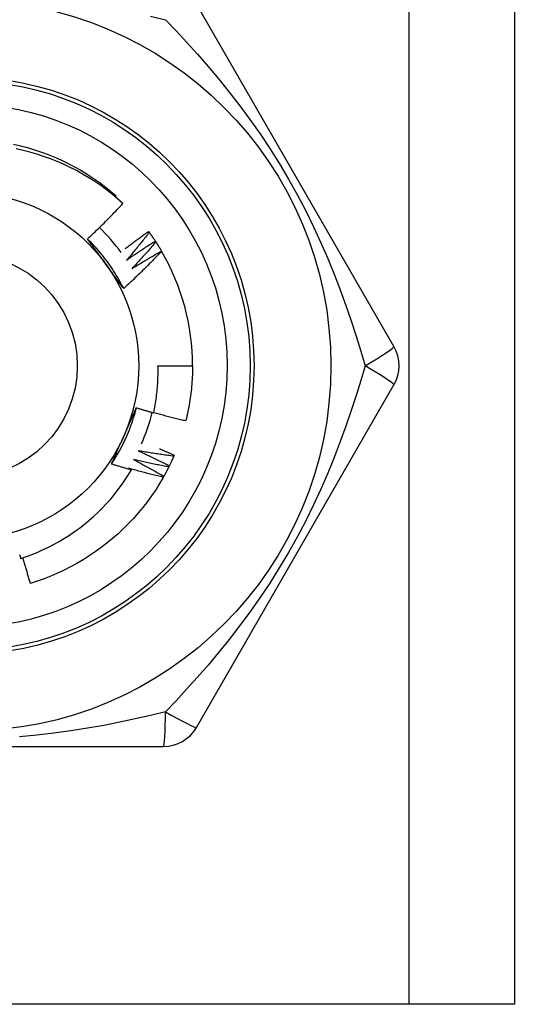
# Model space of a CAD drawing. Header units: inches. Extents: x 4 to 76.4, y 5.6 to 49.6.
# Tile 7 of 56: x 21.6 to 21.9, y 19.7 to 20.3. Entities that reach past the tile are written whole.
import ezdxf

# ---------------------------------------------------------------- set-up
doc = ezdxf.new("R2010")
doc.units = ezdxf.units.IN
doc.header["$LTSCALE"] = 4.856739
doc.header["$MEASUREMENT"] = 0
doc.layers.add('Visible Edges(ANSI)', color=7, linetype='Continuous', lineweight=25)
doc.layers.add('Visible Tangent Edges(ANSI)', color=7, linetype='Continuous', lineweight=25)

msp = doc.modelspace()

# ---------------------------------------------------------------- linework, layer by layer
at = {"layer": 'Visible Edges(ANSI)'}
for p, q in [((21.90045, 36.07116), (21.90045, 19.67817)), ((21.8253, 20.08847), (21.702, 20.30202)), ((21.65122, 20.18185), (21.65176, 20.18249)), ((21.67202, 20.1603), (21.67245, 20.1597)), ((21.67621, 20.15426), (21.67662, 20.15364)), ((21.68009, 20.14802), (21.68015, 20.14792)), ((21.67791, 20.07648), (21.6995, 20.07648)), ((21.702, 19.85093), (21.8253, 20.06448)), ((21.68805, 20.02071), (21.68776, 20.02003)), ((21.65947, 20.01257), (21.66131, 20.01148)), ((21.68498, 20.01403), (21.68466, 20.01337)), ((21.68157, 20.00752), (21.68121, 20.00688)), ((21.43464, 19.83893), (21.68123, 19.83893)), ((21.83481, 19.67817), (21.28105, 19.67817)), ((21.90045, 19.67817), (21.83481, 19.67817))]:
    msp.add_line(p, q, dxfattribs=at)
at = {"layer": 'Visible Edges(ANSI)', "flags": 128}
for points in [[(21.58769, 20.21478), (21.5921, 20.21374), (21.59648, 20.21257), (21.60082, 20.21126), (21.60512, 20.20981), (21.60937, 20.20823), (21.61356, 20.20652), (21.61771, 20.20468), (21.62179, 20.20271), (21.62581, 20.20061), (21.62975, 20.19839), (21.63363, 20.19604), (21.63743, 20.19357), (21.64114, 20.19098), (21.64477, 20.18826), (21.64831, 20.18543), (21.65176, 20.18249)], [(21.65601, 20.17765), (21.65267, 20.18062), (21.64924, 20.18348), (21.64573, 20.18623), (21.64213, 20.18886), (21.63845, 20.19138), (21.6347, 20.19377), (21.63087, 20.19605), (21.62696, 20.19821), (21.62299, 20.20024), (21.61895, 20.20214), (21.61485, 20.20392), (21.61069, 20.20556), (21.60648, 20.20707), (21.60223, 20.20845), (21.59795, 20.20968), (21.59362, 20.21078), (21.58927, 20.21173)], [(21.63386, 20.15561), (21.63481, 20.1565), (21.63576, 20.15739), (21.63671, 20.15828), (21.63766, 20.15918), (21.6386, 20.16008), (21.63954, 20.16098), (21.64048, 20.16188), (21.64141, 20.16279), (21.64235, 20.1637), (21.64328, 20.16461), (21.6442, 20.16552), (21.64513, 20.16644), (21.64605, 20.16736), (21.64697, 20.16828), (21.64789, 20.16921), (21.6488, 20.17013), (21.64971, 20.17106), (21.65062, 20.172), (21.65152, 20.17293), (21.65243, 20.17387), (21.65333, 20.17481), (21.65423, 20.17575), (21.65512, 20.1767), (21.65601, 20.17765)], [(21.65751, 20.14959), (21.65811, 20.15005), (21.6587, 20.1505), (21.6593, 20.15096), (21.6599, 20.15141), (21.6605, 20.15186), (21.6611, 20.15232), (21.6617, 20.15277), (21.6623, 20.15322), (21.6629, 20.15367), (21.6635, 20.15412), (21.66411, 20.15456), (21.66471, 20.15501), (21.66531, 20.15546), (21.66592, 20.1559), (21.66653, 20.15635), (21.66713, 20.15679), (21.66774, 20.15723), (21.66835, 20.15767), (21.66896, 20.15811), (21.66957, 20.15855), (21.67018, 20.15899), (21.67079, 20.15942), (21.6714, 20.15986), (21.67202, 20.1603)], [(21.67245, 20.1597), (21.67188, 20.15896), (21.6713, 20.15823), (21.67072, 20.15749), (21.67014, 20.15675), (21.66956, 20.15602), (21.66898, 20.15529), (21.66839, 20.15456), (21.66781, 20.15383), (21.66722, 20.1531), (21.66663, 20.15237), (21.66604, 20.15164), (21.66545, 20.15091), (21.66486, 20.15019), (21.66427, 20.14947), (21.66367, 20.14874), (21.66307, 20.14802), (21.66247, 20.1473), (21.66187, 20.14658), (21.66127, 20.14586), (21.66067, 20.14514), (21.66007, 20.14443), (21.65946, 20.14371), (21.65885, 20.143), (21.65825, 20.14229)], [(21.67245, 20.1597), (21.67261, 20.15948), (21.67277, 20.15925), (21.67294, 20.15903), (21.6731, 20.15881), (21.67326, 20.15858), (21.67342, 20.15836), (21.67357, 20.15813), (21.67373, 20.15791), (21.67389, 20.15768), (21.67405, 20.15746), (21.67421, 20.15723), (21.67436, 20.157), (21.67452, 20.15678), (21.67468, 20.15655), (21.67483, 20.15632), (21.67499, 20.15609), (21.67514, 20.15586), (21.67529, 20.15564), (21.67545, 20.15541), (21.6756, 20.15518), (21.67575, 20.15495), (21.67591, 20.15472), (21.67606, 20.15449), (21.67621, 20.15426)], [(21.65648, 20.12459), (21.65576, 20.12603), (21.65502, 20.12746), (21.65426, 20.12888), (21.65348, 20.13028), (21.65268, 20.13168), (21.65186, 20.13306), (21.65102, 20.13443), (21.65016, 20.13579), (21.64928, 20.13714), (21.64838, 20.13847), (21.64746, 20.13979), (21.64652, 20.1411), (21.64556, 20.14239), (21.64459, 20.14367), (21.6436, 20.14493), (21.64258, 20.14618), (21.64155, 20.14741), (21.64051, 20.14863), (21.63944, 20.14984), (21.63836, 20.15102), (21.63726, 20.1522), (21.63614, 20.15335), (21.63501, 20.15449), (21.63385, 20.15561)], [(21.64529, 20.13994), (21.64481, 20.1406), (21.64433, 20.14126), (21.64385, 20.14192), (21.64337, 20.14258), (21.64289, 20.14323), (21.64242, 20.14389), (21.64194, 20.14454), (21.64146, 20.1452), (21.64099, 20.14585), (21.64051, 20.14651), (21.64004, 20.14716), (21.63956, 20.14781), (21.63908, 20.14847), (21.63861, 20.14912), (21.63813, 20.14977), (21.63766, 20.15042), (21.63718, 20.15107), (21.63671, 20.15172), (21.63623, 20.15237), (21.63576, 20.15302), (21.63528, 20.15367), (21.63481, 20.15432), (21.63433, 20.15496), (21.63386, 20.15561)], [(21.65825, 20.14229), (21.65898, 20.1428), (21.65972, 20.14332), (21.66046, 20.14383), (21.6612, 20.14434), (21.66194, 20.14485), (21.66268, 20.14536), (21.66343, 20.14586), (21.66417, 20.14637), (21.66491, 20.14687), (21.66566, 20.14738), (21.66641, 20.14788), (21.66716, 20.14838), (21.66791, 20.14888), (21.66866, 20.14937), (21.66941, 20.14987), (21.67016, 20.15036), (21.67091, 20.15085), (21.67167, 20.15135), (21.67242, 20.15183), (21.67318, 20.15232), (21.67394, 20.15281), (21.67469, 20.15329), (21.67545, 20.15378), (21.67621, 20.15426)], [(21.67662, 20.15364), (21.676, 20.15294), (21.67539, 20.15223), (21.67477, 20.15153), (21.67416, 20.15082), (21.67354, 20.15012), (21.67292, 20.14942), (21.6723, 20.14872), (21.67168, 20.14802), (21.67105, 20.14732), (21.67043, 20.14662), (21.6698, 20.14593), (21.66917, 20.14523), (21.66854, 20.14454), (21.66791, 20.14385), (21.66728, 20.14316), (21.66664, 20.14247), (21.66601, 20.14178), (21.66537, 20.14109), (21.66474, 20.1404), (21.6641, 20.13972), (21.66346, 20.13903), (21.66281, 20.13835), (21.66217, 20.13767), (21.66153, 20.13699)], [(21.67662, 20.15364), (21.67677, 20.15341), (21.67692, 20.15318), (21.67707, 20.15295), (21.67721, 20.15272), (21.67736, 20.15249), (21.67751, 20.15225), (21.67766, 20.15202), (21.6778, 20.15179), (21.67795, 20.15155), (21.6781, 20.15132), (21.67824, 20.15108), (21.67839, 20.15085), (21.67853, 20.15062), (21.67867, 20.15038), (21.67882, 20.15015), (21.67896, 20.14991), (21.6791, 20.14967), (21.67924, 20.14944), (21.67939, 20.1492), (21.67953, 20.14896), (21.67967, 20.14873), (21.67981, 20.14849), (21.67995, 20.14825), (21.68009, 20.14801)], [(21.68015, 20.14792), (21.6792, 20.14691), (21.67824, 20.14591), (21.67728, 20.14491), (21.67632, 20.14392), (21.67535, 20.14292), (21.67439, 20.14193), (21.67342, 20.14095), (21.67244, 20.13996), (21.67147, 20.13898), (21.67049, 20.138), (21.6695, 20.13703), (21.66852, 20.13605), (21.66753, 20.13508), (21.66654, 20.13411), (21.66555, 20.13315), (21.66455, 20.13219), (21.66355, 20.13123), (21.66255, 20.13027), (21.66155, 20.12932), (21.66054, 20.12837), (21.65953, 20.12742), (21.65851, 20.12648), (21.6575, 20.12553), (21.65648, 20.12459)], [(21.66153, 20.13699), (21.66229, 20.13747), (21.66305, 20.13794), (21.66382, 20.13842), (21.66458, 20.13889), (21.66535, 20.13936), (21.66612, 20.13983), (21.66689, 20.1403), (21.66765, 20.14076), (21.66842, 20.14123), (21.6692, 20.14169), (21.66997, 20.14215), (21.67074, 20.14261), (21.67152, 20.14307), (21.67229, 20.14353), (21.67307, 20.14398), (21.67384, 20.14444), (21.67462, 20.14489), (21.6754, 20.14534), (21.67618, 20.14579), (21.67696, 20.14624), (21.67774, 20.14669), (21.67852, 20.14713), (21.67931, 20.14757), (21.68009, 20.14802)], [(21.65648, 20.12459), (21.65601, 20.12523), (21.65555, 20.12586), (21.65508, 20.1265), (21.65462, 20.12713), (21.65415, 20.12777), (21.65369, 20.1284), (21.65322, 20.12904), (21.65276, 20.12968), (21.65229, 20.13032), (21.65182, 20.13095), (21.65136, 20.13159), (21.65089, 20.13223), (21.65043, 20.13287), (21.64996, 20.13351), (21.6495, 20.13415), (21.64903, 20.13479), (21.64856, 20.13543), (21.6481, 20.13607), (21.64763, 20.13672), (21.64716, 20.13736), (21.64669, 20.13801), (21.64622, 20.13865), (21.64575, 20.1393), (21.64529, 20.13994)], [(21.67522, 20.04711), (21.67548, 20.04831), (21.67572, 20.04952), (21.67595, 20.05073), (21.67617, 20.05195), (21.67638, 20.05316), (21.67657, 20.05438), (21.67675, 20.0556), (21.67692, 20.05682), (21.67707, 20.05804), (21.67722, 20.05926), (21.67735, 20.06049), (21.67747, 20.06171), (21.67757, 20.06294), (21.67767, 20.06417), (21.67775, 20.06539), (21.67782, 20.06662), (21.67787, 20.06785), (21.67791, 20.06908), (21.67794, 20.07032), (21.67796, 20.07155), (21.67797, 20.07278), (21.67796, 20.07401), (21.67794, 20.07524), (21.67791, 20.07648)], [(21.6995, 20.07648), (21.69949, 20.07504), (21.69947, 20.0736), (21.69943, 20.07216), (21.69938, 20.07072), (21.69932, 20.06928), (21.69923, 20.06784), (21.69914, 20.0664), (21.69903, 20.06497), (21.6989, 20.06353), (21.69877, 20.0621), (21.69861, 20.06067), (21.69844, 20.05924), (21.69826, 20.05781), (21.69806, 20.05638), (21.69785, 20.05495), (21.69763, 20.05353), (21.69739, 20.05211), (21.69713, 20.05069), (21.69686, 20.04928), (21.69658, 20.04787), (21.69628, 20.04646), (21.69597, 20.04505), (21.69564, 20.04365), (21.6953, 20.04225)], [(21.64888, 20.01519), (21.64976, 20.01653), (21.65063, 20.01789), (21.65148, 20.01925), (21.65231, 20.02063), (21.65311, 20.02202), (21.6539, 20.02342), (21.65467, 20.02484), (21.65541, 20.02626), (21.65614, 20.0277), (21.65684, 20.02914), (21.65753, 20.0306), (21.65819, 20.03206), (21.65883, 20.03354), (21.65945, 20.03502), (21.66005, 20.03652), (21.66062, 20.03802), (21.66118, 20.03953), (21.66171, 20.04104), (21.66222, 20.04257), (21.66271, 20.0441), (21.66317, 20.04564), (21.66361, 20.04718), (21.66403, 20.04874), (21.66443, 20.05029)], [(21.65657, 20.03256), (21.6569, 20.0333), (21.65723, 20.03405), (21.65756, 20.03479), (21.6579, 20.03553), (21.65823, 20.03627), (21.65856, 20.03702), (21.65888, 20.03776), (21.65921, 20.0385), (21.65954, 20.03924), (21.65987, 20.03998), (21.6602, 20.04071), (21.66053, 20.04145), (21.66085, 20.04219), (21.66118, 20.04293), (21.66151, 20.04367), (21.66183, 20.0444), (21.66216, 20.04514), (21.66248, 20.04588), (21.66281, 20.04661), (21.66313, 20.04735), (21.66346, 20.04808), (21.66378, 20.04882), (21.6641, 20.04956), (21.66443, 20.05029)], [(21.66443, 20.05029), (21.66488, 20.05015), (21.66532, 20.05002), (21.66577, 20.04988), (21.66622, 20.04974), (21.66667, 20.04961), (21.66712, 20.04947), (21.66757, 20.04934), (21.66802, 20.0492), (21.66847, 20.04907), (21.66892, 20.04893), (21.66937, 20.0488), (21.66982, 20.04867), (21.67027, 20.04853), (21.67072, 20.0484), (21.67117, 20.04827), (21.67162, 20.04814), (21.67207, 20.04801), (21.67252, 20.04788), (21.67297, 20.04775), (21.67342, 20.04762), (21.67387, 20.04749), (21.67432, 20.04736), (21.67477, 20.04724), (21.67522, 20.04711)], [(21.67527, 20.04735), (21.6761, 20.04712), (21.67693, 20.04689), (21.67776, 20.04666), (21.67859, 20.04644), (21.67942, 20.04621), (21.68026, 20.04599), (21.68109, 20.04577), (21.68192, 20.04555), (21.68275, 20.04533), (21.68359, 20.04512), (21.68442, 20.0449), (21.68525, 20.04469), (21.68609, 20.04448), (21.68692, 20.04427), (21.68776, 20.04406), (21.6886, 20.04385), (21.68943, 20.04364), (21.69027, 20.04344), (21.69111, 20.04324), (21.69194, 20.04304), (21.69278, 20.04284), (21.69362, 20.04264), (21.69446, 20.04245), (21.6953, 20.04225)], [(21.64888, 20.01519), (21.64919, 20.01591), (21.64951, 20.01663), (21.64983, 20.01735), (21.65014, 20.01807), (21.65046, 20.01879), (21.65078, 20.01951), (21.6511, 20.02024), (21.65142, 20.02096), (21.65174, 20.02168), (21.65206, 20.0224), (21.65238, 20.02312), (21.6527, 20.02385), (21.65302, 20.02457), (21.65334, 20.02529), (21.65366, 20.02602), (21.65398, 20.02674), (21.6543, 20.02747), (21.65463, 20.02819), (21.65495, 20.02892), (21.65527, 20.02964), (21.6556, 20.03037), (21.65592, 20.0311), (21.65625, 20.03183), (21.65657, 20.03256)], [(21.66554, 20.02344), (21.66636, 20.02306), (21.66718, 20.02269), (21.668, 20.02231), (21.66881, 20.02193), (21.66963, 20.02155), (21.67044, 20.02117), (21.67126, 20.02079), (21.67207, 20.0204), (21.67288, 20.02002), (21.67369, 20.01963), (21.67451, 20.01924), (21.67532, 20.01885), (21.67613, 20.01846), (21.67693, 20.01806), (21.67774, 20.01767), (21.67855, 20.01727), (21.67936, 20.01687), (21.68016, 20.01647), (21.68097, 20.01607), (21.68177, 20.01566), (21.68258, 20.01526), (21.68338, 20.01485), (21.68418, 20.01444), (21.68498, 20.01403)], [(21.68776, 20.02003), (21.68683, 20.02015), (21.6859, 20.02028), (21.68498, 20.0204), (21.68405, 20.02053), (21.68312, 20.02066), (21.68219, 20.02079), (21.68127, 20.02092), (21.68034, 20.02105), (21.67941, 20.02119), (21.67849, 20.02132), (21.67756, 20.02146), (21.67664, 20.0216), (21.67571, 20.02175), (21.67479, 20.02189), (21.67386, 20.02204), (21.67294, 20.02219), (21.67201, 20.02234), (21.67109, 20.02249), (21.67016, 20.02264), (21.66924, 20.0228), (21.66831, 20.02295), (21.66739, 20.02311), (21.66647, 20.02327), (21.66554, 20.02344)], [(21.67879, 20.02475), (21.67918, 20.02458), (21.67957, 20.02442), (21.67995, 20.02425), (21.68034, 20.02409), (21.68073, 20.02392), (21.68111, 20.02376), (21.6815, 20.02359), (21.68189, 20.02342), (21.68227, 20.02326), (21.68266, 20.02309), (21.68305, 20.02292), (21.68343, 20.02275), (21.68382, 20.02259), (21.6842, 20.02242), (21.68459, 20.02225), (21.68497, 20.02208), (21.68536, 20.02191), (21.68574, 20.02174), (21.68613, 20.02157), (21.68651, 20.0214), (21.6869, 20.02122), (21.68728, 20.02105), (21.68767, 20.02088), (21.68805, 20.02071)], [(21.66265, 20.01792), (21.66344, 20.01751), (21.66424, 20.01709), (21.66504, 20.01667), (21.66583, 20.01625), (21.66663, 20.01583), (21.66742, 20.01541), (21.66821, 20.01498), (21.66901, 20.01455), (21.6698, 20.01413), (21.67059, 20.0137), (21.67138, 20.01327), (21.67217, 20.01283), (21.67295, 20.0124), (21.67374, 20.01196), (21.67453, 20.01153), (21.67531, 20.01109), (21.6761, 20.01065), (21.67688, 20.0102), (21.67767, 20.00976), (21.67845, 20.00932), (21.67923, 20.00887), (21.68001, 20.00842), (21.68079, 20.00797), (21.68157, 20.00752)], [(21.68466, 20.01337), (21.68373, 20.01354), (21.68281, 20.01371), (21.68189, 20.01388), (21.68098, 20.01406), (21.68006, 20.01423), (21.67914, 20.01441), (21.67822, 20.01459), (21.6773, 20.01477), (21.67638, 20.01496), (21.67546, 20.01514), (21.67455, 20.01533), (21.67363, 20.01552), (21.67271, 20.01571), (21.6718, 20.0159), (21.67088, 20.01609), (21.66996, 20.01629), (21.66905, 20.01649), (21.66813, 20.01669), (21.66722, 20.01689), (21.6663, 20.01709), (21.66539, 20.0173), (21.66447, 20.0175), (21.66356, 20.01771), (21.66265, 20.01792)], [(21.68776, 20.02003), (21.68765, 20.01978), (21.68754, 20.01953), (21.68743, 20.01928), (21.68732, 20.01902), (21.6872, 20.01877), (21.68709, 20.01852), (21.68698, 20.01827), (21.68686, 20.01802), (21.68675, 20.01777), (21.68664, 20.01752), (21.68652, 20.01727), (21.6864, 20.01702), (21.68629, 20.01677), (21.68617, 20.01652), (21.68605, 20.01627), (21.68594, 20.01602), (21.68582, 20.01577), (21.6857, 20.01552), (21.68558, 20.01527), (21.68546, 20.01502), (21.68534, 20.01478), (21.68522, 20.01453), (21.6851, 20.01428), (21.68498, 20.01403)], [(21.59215, 19.95634), (21.59573, 19.95754), (21.59927, 19.95885), (21.60278, 19.96026), (21.60623, 19.96178), (21.60964, 19.9634), (21.61299, 19.96512), (21.61629, 19.96695), (21.61952, 19.96887), (21.6227, 19.97089), (21.62581, 19.973), (21.62886, 19.97521), (21.63184, 19.97751), (21.63476, 19.9799), (21.6376, 19.98238), (21.64036, 19.98495), (21.64305, 19.98761), (21.64565, 19.99034), (21.64817, 19.99315), (21.65059, 19.99604), (21.65292, 19.99899), (21.65516, 20.00201), (21.65731, 20.0051), (21.65936, 20.00826), (21.66131, 20.01148)], [(21.66131, 20.01148), (21.66079, 20.01162), (21.66027, 20.01177), (21.65975, 20.01192), (21.65923, 20.01207), (21.65871, 20.01222), (21.6582, 20.01237), (21.65768, 20.01252), (21.65716, 20.01268), (21.65664, 20.01283), (21.65612, 20.01298), (21.6556, 20.01314), (21.65508, 20.01329), (21.65457, 20.01345), (21.65405, 20.0136), (21.65353, 20.01376), (21.65301, 20.01391), (21.65249, 20.01407), (21.65198, 20.01423), (21.65146, 20.01439), (21.65094, 20.01455), (21.65043, 20.01471), (21.64991, 20.01487), (21.64939, 20.01503), (21.64888, 20.01519)], [(21.68121, 20.00688), (21.6803, 20.00709), (21.67939, 20.00731), (21.67848, 20.00753), (21.67757, 20.00776), (21.67666, 20.00798), (21.67575, 20.0082), (21.67484, 20.00843), (21.67394, 20.00866), (21.67303, 20.00889), (21.67212, 20.00912), (21.67122, 20.00936), (21.67031, 20.00959), (21.6694, 20.00983), (21.6685, 20.01007), (21.66759, 20.01031), (21.66669, 20.01056), (21.66578, 20.0108), (21.66488, 20.01105), (21.66398, 20.0113), (21.66307, 20.01155), (21.66217, 20.0118), (21.66127, 20.01205), (21.66037, 20.01231), (21.65947, 20.01257)], [(21.68466, 20.01337), (21.68453, 20.01312), (21.68441, 20.01288), (21.68428, 20.01263), (21.68416, 20.01239), (21.68403, 20.01214), (21.68391, 20.01189), (21.68378, 20.01165), (21.68366, 20.0114), (21.68353, 20.01116), (21.6834, 20.01092), (21.68327, 20.01067), (21.68315, 20.01043), (21.68302, 20.01018), (21.68289, 20.00994), (21.68276, 20.0097), (21.68263, 20.00946), (21.6825, 20.00921), (21.68236, 20.00897), (21.68223, 20.00873), (21.6821, 20.00849), (21.68197, 20.00825), (21.68183, 20.00801), (21.6817, 20.00776), (21.68156, 20.00752)], [(21.68121, 20.00688), (21.67891, 20.00297), (21.67649, 19.99914), (21.67395, 19.99539), (21.67128, 19.99173), (21.6685, 19.98815), (21.6656, 19.98467), (21.66259, 19.98128), (21.65948, 19.97798), (21.65626, 19.97479), (21.65295, 19.97169), (21.64954, 19.96871), (21.64604, 19.96583), (21.64245, 19.96306), (21.63877, 19.96041), (21.63501, 19.95787), (21.63118, 19.95545), (21.62727, 19.95315), (21.6233, 19.95098), (21.61925, 19.94894), (21.61514, 19.94703), (21.61098, 19.94525), (21.60675, 19.94361), (21.60248, 19.9421), (21.59815, 19.94074)], [(21.59151, 19.9588), (21.59167, 19.95819), (21.59183, 19.95757), (21.59199, 19.95696), (21.59215, 19.95634)], [(21.59342, 19.95675), (21.59361, 19.95608), (21.59379, 19.95541), (21.59398, 19.95474), (21.59417, 19.95407), (21.59436, 19.9534), (21.59455, 19.95274), (21.59474, 19.95207), (21.59493, 19.9514), (21.59513, 19.95073), (21.59532, 19.95006), (21.59552, 19.9494), (21.59571, 19.94873), (21.59591, 19.94806), (21.59611, 19.94739), (21.59631, 19.94673), (21.59651, 19.94606), (21.59671, 19.9454), (21.59691, 19.94473), (21.59712, 19.94406), (21.59732, 19.9434), (21.59753, 19.94274), (21.59773, 19.94207), (21.59794, 19.94141), (21.59815, 19.94074)]]:
    msp.add_lwpolyline(points, dxfattribs=at)
at = {"layer": 'Visible Edges(ANSI)'}
for radius in [0.22795, 0.16316, 0.10797]:
    msp.add_circle((21.55793, 20.07648), radius, dxfattribs=at)
for centre, radius, start, end in [((21.55793, 20.07648), 0.11997, 36.0181, 45.9569), ((21.55793, 20.07648), 0.14157, 0, 30.30708), ((21.80452, 20.07648), 0.02399, 330, 30), ((21.55793, 20.07648), 0.11997, 336.0181, 345.9569), ((21.68123, 19.86293), 0.02399, 270, 330)]:
    msp.add_arc(centre, radius, start, end, dxfattribs=at)
at = {"layer": 'Visible Tangent Edges(ANSI)'}
msp.add_line((21.83481, 19.67817), (21.83481, 36.07116), dxfattribs=at)
at = {"layer": 'Visible Tangent Edges(ANSI)', "flags": 128}
for points in [[(21.67328, 20.29461), (21.68256, 20.29234)], [(21.68256, 20.29234), (21.68917, 20.28543), (21.69582, 20.27827), (21.70249, 20.27085), (21.70916, 20.26318), (21.71581, 20.25526), (21.7224, 20.24709), (21.72892, 20.23867), (21.73534, 20.23), (21.74163, 20.22108), (21.74778, 20.21191), (21.75375, 20.20248), (21.75952, 20.19281), (21.76504, 20.18294), (21.77023, 20.17304), (21.77511, 20.16313), (21.77968, 20.15323), (21.78397, 20.14335), (21.78799, 20.13352), (21.79176, 20.12374), (21.79527, 20.11405), (21.79856, 20.10446), (21.80164, 20.09499), (21.80451, 20.08566), (21.8072, 20.07648)], [(21.8072, 20.07648), (21.80451, 20.0673), (21.80163, 20.05796), (21.79854, 20.04847), (21.79524, 20.03886), (21.7917, 20.02914), (21.78793, 20.01935), (21.78389, 20.00949), (21.77959, 19.9996), (21.77501, 19.98969), (21.77014, 19.97978), (21.76496, 19.9699), (21.75947, 19.96006), (21.75369, 19.95035), (21.74771, 19.94091), (21.74157, 19.93173), (21.73528, 19.92281), (21.72887, 19.91415), (21.72236, 19.90576), (21.71578, 19.89761), (21.70915, 19.88972), (21.70248, 19.88208), (21.69582, 19.87468), (21.68917, 19.86752), (21.68256, 19.86061)], [(21.68256, 19.86061), (21.67328, 19.85835), (21.66375, 19.85617), (21.654, 19.8541), (21.64403, 19.85215), (21.63385, 19.85036), (21.62349, 19.84873), (21.61294, 19.8473), (21.60222, 19.84607), (21.59135, 19.84508)]]:
    msp.add_lwpolyline(points, dxfattribs=at)
at = {"layer": 'Visible Tangent Edges(ANSI)'}
for radius in [0.17996, 0.17756, 0.06958]:
    msp.add_circle((21.55793, 20.07648), radius, dxfattribs=at)
for centre, major_axis, start_param, end_param in [((21.80452, 20.07648), (0.02078, 0.012), 4.809173, 6.283185), ((21.80452, 20.07648), (0.02078, -0.012), 0, 1.474012), ((21.68123, 19.86293), (0, -0.02399), 0, 1.474012), ((21.68123, 19.86293), (0.02078, -0.012), 4.809173, 6.283185)]:
    msp.add_ellipse(centre, major_axis=major_axis, ratio=0.056054, start_param=start_param, end_param=end_param, dxfattribs=at)

doc.saveas('drawing.dxf')
